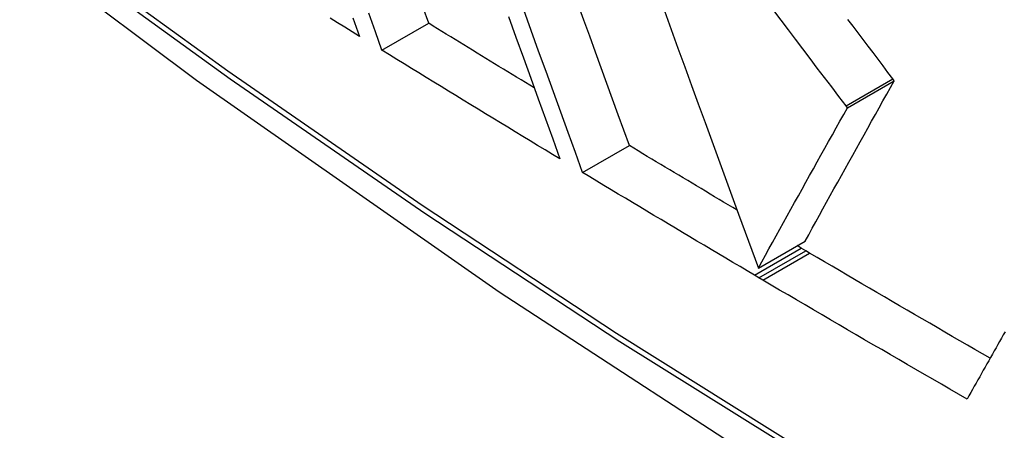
# Model space of a CAD drawing. Header units: inches. Extents: x 584 to 685, y 231 to 315.
# Tile 78 of 133: x 631.2745 to 631.3986, y 269.2451 to 269.2968. Entities that reach past the tile are written whole.
import ezdxf

# ---------------------------------------------------------------- set-up
doc = ezdxf.new("R2010")
doc.units = ezdxf.units.IN
doc.header["$MEASUREMENT"] = 0
doc.layers.add('Visible Edges(ANSI)', color=7, linetype='Continuous', lineweight=25)
doc.layers.add('Visible Tangent Edges(ANSI)', color=7, linetype='Continuous', lineweight=25)

msp = doc.modelspace()

# ---------------------------------------------------------------- linework, layer by layer
at = {"layer": 'Visible Edges(ANSI)'}
for p, q in [((631.32019, 269.29294), (631.32608, 269.29634)), ((631.37886, 269.2857), (631.38476, 269.2891)), ((631.38476, 269.2891), (631.38459, 269.28933)), ((631.37886, 269.2857), (631.37869, 269.28592)), ((631.34548, 269.27753), (631.35137, 269.28093)), ((631.36763, 269.26551), (631.37353, 269.26891)), ((631.37303, 269.26802), (631.37251, 269.26833)), ((631.3736, 269.26769), (631.37303, 269.26802)), ((631.37408, 269.2674), (631.3736, 269.26769)), ((631.3677, 269.26428), (631.36714, 269.26461)), ((631.36818, 269.264), (631.3677, 269.26428))]:
    msp.add_line(p, q, dxfattribs=at)
at = {"layer": 'Visible Edges(ANSI)', "flags": 128}
for points in [[(631.11265, 269.44547), (631.14846, 269.41132), (631.18483, 269.37855), (631.22171, 269.34724), (631.25905, 269.31742), (631.29681, 269.28916), (631.33495, 269.2625), (631.3734, 269.23749), (631.41214, 269.21419), (631.45111, 269.19263), (631.49027, 269.17288), (631.52958, 269.15497), (631.569, 269.13896), (631.60848, 269.1249), (631.64797, 269.11283), (631.68743, 269.10282), (631.72681, 269.09491)], [(631.32608, 269.29634), (631.32538, 269.2983)], [(631.34548, 269.27753), (631.34457, 269.28004), (631.34365, 269.28257), (631.34273, 269.28512), (631.3418, 269.28768), (631.34087, 269.29025), (631.33993, 269.29284), (631.33899, 269.29544), (631.33805, 269.29805)], [(631.35137, 269.28093), (631.35067, 269.28287), (631.34996, 269.28482), (631.34925, 269.28678), (631.34854, 269.28875), (631.34782, 269.29073), (631.3471, 269.29271), (631.34638, 269.29471), (631.34565, 269.29671), (631.34493, 269.29872)], [(631.35578, 269.29789), (631.35663, 269.29554), (631.35749, 269.2932), (631.35835, 269.29085), (631.3592, 269.28851), (631.36006, 269.28618), (631.36091, 269.28385), (631.36176, 269.28152), (631.36261, 269.2792), (631.36346, 269.27689), (631.3643, 269.27459), (631.36514, 269.2723), (631.36597, 269.27003), (631.3668, 269.26776), (631.36763, 269.26551)], [(631.37869, 269.28592), (631.37779, 269.28711), (631.37688, 269.28831), (631.37597, 269.2895), (631.37506, 269.2907), (631.37415, 269.29191), (631.37324, 269.29311), (631.37233, 269.29432), (631.37141, 269.29553), (631.3705, 269.29674), (631.36958, 269.29795)], [(631.31736, 269.29468), (631.31644, 269.29526), (631.31551, 269.29583), (631.31458, 269.29641), (631.31365, 269.29698)], [(631.31653, 269.29702), (631.31736, 269.29468)], [(631.32019, 269.29294), (631.31936, 269.29527), (631.31853, 269.29762)], [(631.33614, 269.29717), (631.33708, 269.29457), (631.33801, 269.29198), (631.33895, 269.28941), (631.33987, 269.28684), (631.34079, 269.2843), (631.34171, 269.28177), (631.34262, 269.27925)], [(631.38459, 269.28933), (631.38396, 269.29015), (631.38334, 269.29098), (631.38271, 269.29181), (631.38208, 269.29264), (631.38145, 269.29347), (631.38082, 269.2943), (631.38019, 269.29513), (631.37956, 269.29597), (631.37892, 269.2968)], [(631.33939, 269.28819), (631.33883, 269.28853), (631.33827, 269.28886), (631.33772, 269.2892), (631.33716, 269.28954), (631.33661, 269.28988), (631.33605, 269.29022), (631.3355, 269.29056), (631.33494, 269.2909), (631.33439, 269.29124), (631.33383, 269.29158), (631.33328, 269.29192), (631.33272, 269.29225), (631.33217, 269.29259), (631.33161, 269.29293), (631.33106, 269.29327), (631.33051, 269.29361), (631.32995, 269.29395), (631.3294, 269.29429), (631.32885, 269.29463), (631.32829, 269.29497), (631.32774, 269.29531), (631.32718, 269.29565), (631.32663, 269.29599), (631.32608, 269.29634)], [(631.34262, 269.27925), (631.34168, 269.27982), (631.34074, 269.28039), (631.3398, 269.28096), (631.33886, 269.28153), (631.33793, 269.28209), (631.33699, 269.28266), (631.33605, 269.28323), (631.33511, 269.2838), (631.33418, 269.28437), (631.33324, 269.28494), (631.33231, 269.28551), (631.33137, 269.28608), (631.33044, 269.28665), (631.3295, 269.28722), (631.32857, 269.28779), (631.32764, 269.28836), (631.32671, 269.28893), (631.32577, 269.28951), (631.32484, 269.29008), (631.32391, 269.29065), (631.32298, 269.29122), (631.32205, 269.29179), (631.32112, 269.29237), (631.32019, 269.29294)], [(631.37353, 269.26891), (631.37397, 269.26971), (631.37441, 269.27052), (631.37486, 269.27133), (631.37532, 269.27215), (631.37577, 269.27297), (631.37623, 269.2738), (631.37669, 269.27463), (631.37716, 269.27547), (631.37763, 269.27631), (631.3781, 269.27716), (631.37857, 269.27801), (631.37904, 269.27886), (631.37952, 269.27971), (631.37999, 269.28057), (631.38047, 269.28142), (631.38095, 269.28228), (631.38142, 269.28314), (631.3819, 269.28399), (631.38238, 269.28485), (631.38286, 269.2857), (631.38333, 269.28656), (631.38381, 269.28741), (631.38429, 269.28826), (631.38476, 269.2891)], [(631.36763, 269.26551), (631.36807, 269.2663), (631.36852, 269.26711), (631.36896, 269.26792), (631.36942, 269.26874), (631.36987, 269.26956), (631.37033, 269.27039), (631.3708, 269.27123), (631.37126, 269.27207), (631.37173, 269.27291), (631.3722, 269.27375), (631.37267, 269.2746), (631.37314, 269.27545), (631.37362, 269.27631), (631.37409, 269.27716), (631.37457, 269.27802), (631.37505, 269.27887), (631.37552, 269.27973), (631.376, 269.28059), (631.37648, 269.28144), (631.37696, 269.2823), (631.37744, 269.28315), (631.37791, 269.284), (631.37839, 269.28485), (631.37886, 269.2857)], [(631.36496, 269.2728), (631.36439, 269.27314), (631.36382, 269.27348), (631.36325, 269.27382), (631.36268, 269.27416), (631.36212, 269.27449), (631.36155, 269.27483), (631.36098, 269.27517), (631.36042, 269.27551), (631.35985, 269.27585), (631.35928, 269.27618), (631.35872, 269.27652), (631.35815, 269.27686), (631.35759, 269.2772), (631.35702, 269.27754), (631.35645, 269.27788), (631.35589, 269.27822), (631.35532, 269.27856), (631.35476, 269.27889), (631.35419, 269.27923), (631.35363, 269.27957), (631.35307, 269.27991), (631.3525, 269.28025), (631.35194, 269.28059), (631.35137, 269.28093)], [(631.36714, 269.26461), (631.36623, 269.26515), (631.36532, 269.26569), (631.36441, 269.26622), (631.36351, 269.26676), (631.3626, 269.2673), (631.3617, 269.26783), (631.36079, 269.26837), (631.35989, 269.26891), (631.35898, 269.26944), (631.35808, 269.26998), (631.35718, 269.27052), (631.35627, 269.27106), (631.35537, 269.2716), (631.35447, 269.27213), (631.35357, 269.27267), (631.35267, 269.27321), (631.35177, 269.27375), (631.35087, 269.27429), (631.34997, 269.27483), (631.34907, 269.27537), (631.34817, 269.27591), (631.34727, 269.27645), (631.34638, 269.27699), (631.34548, 269.27753)], [(631.39683, 269.25414), (631.39588, 269.25469), (631.39493, 269.25524), (631.39397, 269.25579), (631.39302, 269.25634), (631.39207, 269.25689), (631.39112, 269.25744), (631.39017, 269.258), (631.38922, 269.25855), (631.38827, 269.2591), (631.38732, 269.25965), (631.38637, 269.2602), (631.38542, 269.26075), (631.38448, 269.26131), (631.38353, 269.26186), (631.38258, 269.26241), (631.38164, 269.26297), (631.38069, 269.26352), (631.37974, 269.26407), (631.3788, 269.26463), (631.37785, 269.26518), (631.37691, 269.26574), (631.37596, 269.26629), (631.37502, 269.26685), (631.37408, 269.2674)], [(631.39394, 269.24901), (631.39286, 269.24963), (631.39178, 269.25025), (631.3907, 269.25087), (631.38962, 269.25149), (631.38855, 269.25211), (631.38747, 269.25274), (631.38639, 269.25336), (631.38532, 269.25398), (631.38424, 269.25461), (631.38317, 269.25523), (631.38209, 269.25585), (631.38102, 269.25648), (631.37995, 269.2571), (631.37887, 269.25773), (631.3778, 269.25835), (631.37673, 269.25898), (631.37566, 269.25961), (631.37459, 269.26023), (631.37352, 269.26086), (631.37245, 269.26149), (631.37138, 269.26212), (631.37031, 269.26274), (631.36925, 269.26337), (631.36818, 269.264)], [(631.39873, 269.25749), (631.3985, 269.25709), (631.39827, 269.25668), (631.39804, 269.25627), (631.39781, 269.25587), (631.39758, 269.25546), (631.39735, 269.25506), (631.39712, 269.25465), (631.39689, 269.25425), (631.39667, 269.25384), (631.39644, 269.25344), (631.39621, 269.25303), (631.39598, 269.25263), (631.39575, 269.25223), (631.39553, 269.25182), (631.3953, 269.25142), (631.39507, 269.25102), (631.39484, 269.25061), (631.39462, 269.25021), (631.39439, 269.24981), (631.39417, 269.24941), (631.39394, 269.24901)]]:
    msp.add_lwpolyline(points, dxfattribs=at)
at = {"layer": 'Visible Tangent Edges(ANSI)'}
for p, q in [((631.37869, 269.28592), (631.38459, 269.28933)), ((631.36714, 269.26461), (631.37303, 269.26802)), ((631.3677, 269.26428), (631.3736, 269.26769)), ((631.36818, 269.264), (631.37408, 269.2674))]:
    msp.add_line(p, q, dxfattribs=at)
at = {"layer": 'Visible Tangent Edges(ANSI)', "flags": 128}
for points in [[(631.10926, 269.45046), (631.13254, 269.42805), (631.15607, 269.40624), (631.17983, 269.38505), (631.20379, 269.36451), (631.22792, 269.34465), (631.2522, 269.32549), (631.27659, 269.30705), (631.30107, 269.28935), (631.32561, 269.27242), (631.35018, 269.25627), (631.37473, 269.24092), (631.39929, 269.22637), (631.42384, 269.21261), (631.44838, 269.19964), (631.4729, 269.18749), (631.49735, 269.17615), (631.52173, 269.16565), (631.54599, 269.15599), (631.57014, 269.14718), (631.59415, 269.13922), (631.61801, 269.13212), (631.6417, 269.12589)], [(631.64034, 269.12755), (631.61675, 269.13371), (631.59299, 269.14073), (631.56907, 269.14861), (631.54501, 269.15735), (631.52084, 269.16694), (631.49655, 269.17738), (631.47216, 269.18866), (631.44772, 269.20076), (631.42324, 269.21368), (631.39876, 269.2274), (631.37426, 269.24192), (631.34976, 269.25725), (631.32526, 269.27337), (631.30077, 269.29029), (631.27634, 269.30797), (631.25201, 269.32639), (631.22779, 269.34554), (631.20371, 269.36539), (631.17981, 269.38591), (631.15612, 269.40708), (631.13266, 269.42887), (631.10944, 269.45125)]]:
    msp.add_lwpolyline(points, dxfattribs=at)

doc.saveas('drawing.dxf')
